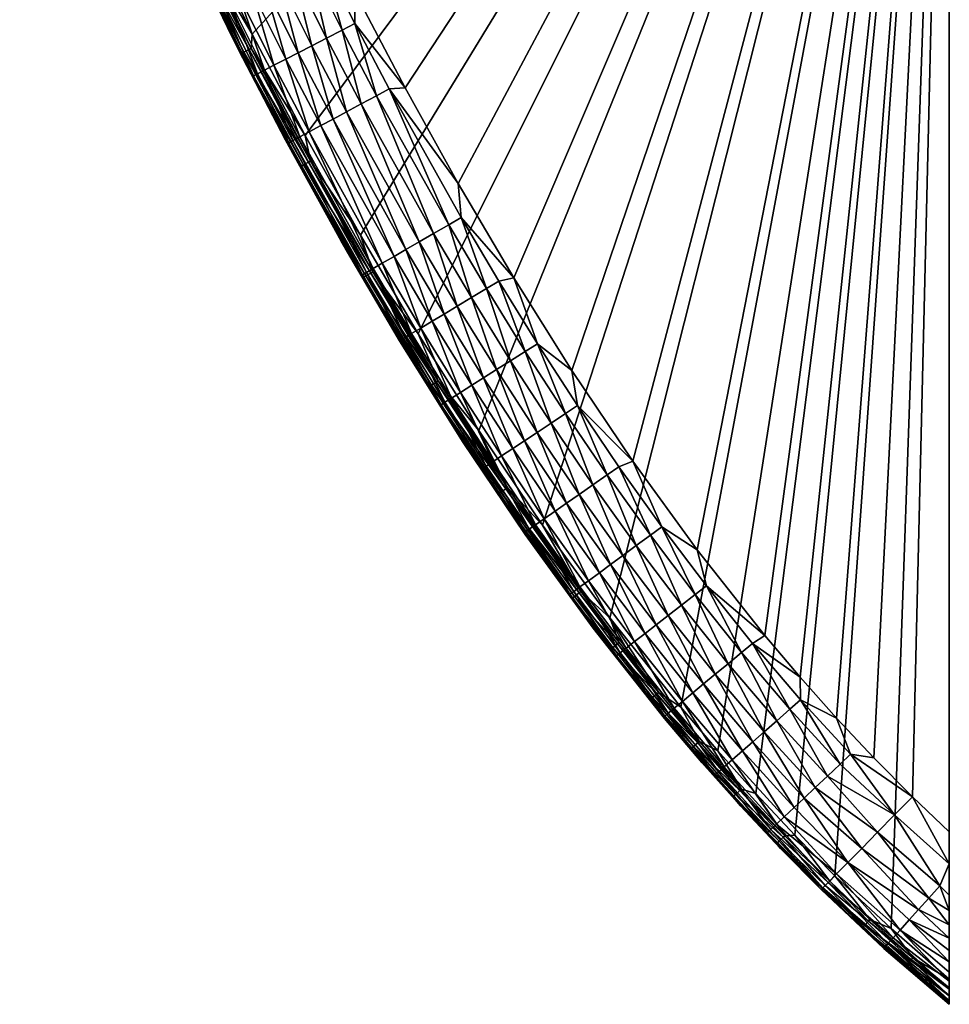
# Model space of a CAD drawing. Header units: millimetres. Extents: x -38.6 to 38.6, y -34 to 34.
# Tile 1 of 256: x -38.6 to -24.3, y -26.8 to -11.7. Entities that reach past the tile are written whole.
import ezdxf

# ---------------------------------------------------------------- set-up
doc = ezdxf.new("R2010")
doc.units = ezdxf.units.MM
doc.header["$MEASUREMENT"] = 0
doc.layers.add('Legno Y', color=18, linetype='Continuous', true_color=0x000000)

msp = doc.modelspace()

# ---------------------------------------------------------------- meshes
at = {"layer": 'Legno Y'}
mesh = msp.add_polyface(dxfattribs=at)
corners = [(-24.302, 0, 24.35), (-38.501, -0.056, 24.406), (-24.302, -0.15, 24.5), (-38.443, -0.104, 24.454), (-24.302, -0.15, 24.5), (-38.443, -0.104, 24.454), (-38.368, -0.138, 24.487), (-24.302, 0, 24.35), (-38.542, 0, 24.35), (-38.501, -0.056, 24.406), (-38.368, -0.138, 24.487), (-38.282, -0.15, 24.5), (-38.282, -0.15, 24.5), (-38.258, -1.027, 24.5), (-24.302, -0.15, 24.5), (-24.302, -0.15, 24.5), (-38.193, -1.902, 24.5), (-24.302, -0.15, 24.5), (-38.09, -2.774, 24.5), (-37.95, -3.64, 24.5), (-24.302, -0.15, 24.5), (-24.302, -0.15, 24.5), (-37.775, -4.5, 24.5), (-24.302, -0.15, 24.5), (-37.567, -5.352, 24.5), (-37.329, -6.197, 24.5), (-24.302, -0.15, 24.5), (-24.302, -0.15, 24.5), (-37.063, -7.033, 24.5), (-24.302, -0.15, 24.5), (-36.771, -7.861, 24.5), (-36.457, -8.68, 24.5), (-24.302, -0.15, 24.5), (-24.302, -0.15, 24.5), (-36.121, -9.491, 24.5), (-24.302, -0.15, 24.5), (-35.766, -10.294, 24.5), (-35.009, -11.877, 24.5), (-24.302, -0.15, 24.5), (-33.349, -14.969, 24.5), (-32.46, -16.483, 24.5), (-24.302, -0.15, 24.5), (-35.564, -8.924, 22.249), (-35.747, -7.779, 22.131), (-35.329, -8.825, 22.131), (-35.872, -6.629, 22.05), (-35.496, -7.683, 22.05), (-35.081, -8.722, 22.05), (-35.664, -6.559, 22.013), (-35.677, -5.788, 22), (-35.419, -6.587, 22), (-35.137, -7.379, 22), (-35.29, -7.605, 22.013), (-34.833, -8.161, 22), (-34.878, -8.637, 22.013), (-34.167, -9.704, 22), (-34.624, -9.768, 22.05), (-30.993, -15.623, 22), (-31.845, -14.175, 22), (-24.302, 0, 22), (-32.66, -12.706, 22), (-33.437, -11.217, 22), (-33.437, -11.217, 22), (-34.167, -9.704, 22), (-34.167, -9.704, 22), (-34.833, -8.161, 22), (-34.833, -8.161, 22), (-35.137, -7.379, 22), (-35.137, -7.379, 22), (-35.419, -6.587, 22), (-35.419, -6.587, 22), (-35.677, -5.788, 22), (-35.677, -5.788, 22), (-35.907, -4.98, 22), (-35.907, -4.98, 22), (-36.108, -4.164, 22), (-36.108, -4.164, 22), (-36.276, -3.341, 22), (-36.276, -3.341, 22), (-36.41, -2.512, 22), (-36.41, -2.512, 22), (-36.507, -1.678, 22), (-36.507, -1.678, 22), (-36.565, -0.84, 22), (-36.565, -0.84, 22), (-36.582, 0, 22), (-38.542, 0, 24.35), (-24.302, 0, 24.35), (-38.572, 0, 24.278), (-38.572, 0, 24.278), (-24.302, 0, 24.35), (-38.582, 0, 24.2), (-38.582, 0, 24.2), (-24.302, 0, 24.35), (-38.582, 0, 24), (-38.582, 0, 24), (-24.302, 0, 24.35), (-38.544, 0, 23.61), (-38.544, 0, 23.61), (-24.302, 0, 24.35), (-38.43, 0, 23.235), (-38.43, 0, 23.235), (-24.302, 0, 24.35), (-38.246, 0, 22.889), (-38.246, 0, 22.889), (-24.302, 0, 24.35), (-24.302, 0, 22), (-38.246, 0, 22.889), (-24.302, 0, 22), (-37.997, 0, 22.586), (-37.997, 0, 22.586), (-24.302, 0, 22), (-37.695, 0, 22.338), (-37.695, 0, 22.338), (-24.302, 0, 22), (-36.582, 0, 22), (-24.302, -0.15, 24.5), (-24.302, -26.398, 24.5), (-24.302, 0, 24.35), (-24.302, 0, 24.35), (-24.302, -26.432, 22.991), (-24.302, 0, 22)]
mesh.append_faces([[corners[k] for k in face] for face in [(0, 1, 2, 2), (2, 1, 3, 3), (4, 5, 6, 6), (7, 8, 9, 9), (10, 11, 2, 2), (12, 13, 14, 14), (15, 13, 16, 16), (17, 16, 18, 18), (18, 19, 20, 20), (21, 19, 22, 22), (23, 22, 24, 24), (24, 25, 26, 26), (27, 25, 28, 28), (29, 28, 30, 30), (30, 31, 32, 32), (33, 31, 34, 34), (35, 34, 36, 36), (36, 37, 38, 38), (39, 40, 41, 41), (42, 43, 44, 44), (43, 45, 46, 46), (43, 46, 44, 44), (44, 46, 47, 47), (48, 49, 50, 50), (48, 50, 51, 51), (48, 51, 52, 52), (52, 51, 53, 53), (52, 53, 54, 54), (54, 53, 55, 55), (46, 45, 48, 48), (47, 46, 52, 52), (52, 46, 48, 48), (56, 47, 54, 54), (54, 47, 52, 52), (57, 58, 59, 59), (59, 60, 61, 61), (62, 63, 59, 59), (59, 64, 65, 65), (59, 66, 67, 67), (68, 69, 59, 59), (59, 70, 71, 71), (59, 72, 73, 73), (74, 75, 59, 59), (59, 76, 77, 77), (59, 78, 79, 79), (80, 81, 59, 59), (59, 82, 83, 83), (59, 84, 85, 85), (86, 87, 88, 88), (89, 90, 91, 91), (92, 93, 94, 94), (95, 96, 97, 97), (98, 99, 100, 100), (101, 102, 103, 103), (104, 105, 106, 106), (107, 108, 109, 109), (110, 111, 112, 112), (113, 114, 115, 115), (116, 117, 118, 118), (119, 120, 121, 121)]])
mesh = msp.add_polyface(dxfattribs=at)
corners = [(-24.302, -0.15, 24.5), (-35.009, -11.877, 24.5), (-34.199, -13.434, 24.5), (-24.302, -0.15, 24.5), (-33.349, -14.969, 24.5), (-30.549, -19.426, 24.5), (-29.517, -20.846, 24.5), (-24.302, -0.15, 24.5), (-27.86, -22.891, 24.5), (-27.276, -23.546, 24.5), (-24.302, -0.15, 24.5), (-26.058, -24.81, 24.5), (-25.197, -25.622, 24.5), (-24.302, -0.15, 24.5), (-35.183, -12.177, 24.275), (-35.314, -11.936, 24.2), (-34.498, -13.51, 24.2), (-34.117, -13.829, 24.477), (-34.199, -13.434, 24.5), (-35.027, -12.099, 24.477), (-34.199, -13.434, 24.5), (-35.009, -11.877, 24.5), (-35.314, -11.936, 24.2), (-35.222, -12.12, 24), (-34.498, -13.51, 24.2), (-35.012, -11.225, 22.586), (-35.315, -10.083, 22.402), (-34.821, -11.132, 22.402), (-34.492, -12.262, 22.586), (-34.304, -12.165, 22.402), (-33.955, -13.284, 22.586), (-33.768, -13.183, 22.402), (-35.101, -9.985, 22.249), (-34.609, -11.029, 22.249), (-34.094, -12.057, 22.249), (-33.56, -13.072, 22.249), (-35.329, -8.825, 22.131), (-34.869, -9.88, 22.131), (-34.38, -10.918, 22.131), (-33.868, -11.941, 22.131), (-33.336, -12.951, 22.131), (-35.081, -8.722, 22.05), (-34.624, -9.768, 22.05), (-34.138, -10.8, 22.05), (-33.628, -11.818, 22.05), (-33.099, -12.824, 22.05), (-34.878, -8.637, 22.013), (-34.167, -9.704, 22), (-34.424, -9.677, 22.013), (-33.94, -10.704, 22.013), (-33.437, -11.217, 22), (-33.433, -11.717, 22.013), (-32.66, -12.706, 22), (-32.905, -12.72, 22.013), (-35.199, -11.316, 22.831), (-34.677, -12.357, 22.831), (-34.138, -13.382, 22.831), (-34.822, -12.432, 23.097), (-34.281, -13.459, 23.097), (-34.927, -12.486, 23.386), (-35.345, -11.387, 23.097), (-24.302, -24.137, 22), (-24.868, -23.596, 22), (-24.302, 0, 22), (-26.033, -22.387, 22), (-26.592, -21.759, 22), (-28.176, -19.8, 22), (-29.163, -18.441, 22), (-30.101, -17.047, 22), (-30.993, -15.623, 22), (-31.845, -14.175, 22), (-32.66, -12.706, 22)]
mesh.append_faces([[corners[k] for k in face] for face in [(0, 1, 2, 2), (3, 2, 4, 4), (5, 6, 7, 7), (8, 9, 10, 10), (11, 12, 13, 13), (14, 15, 16, 16), (17, 18, 19, 19), (19, 20, 21, 21), (22, 23, 24, 24), (25, 26, 27, 27), (25, 27, 28, 28), (28, 27, 29, 29), (28, 29, 30, 30), (30, 29, 31, 31), (26, 32, 27, 27), (27, 32, 33, 33), (27, 33, 29, 29), (29, 33, 34, 34), (29, 34, 31, 31), (31, 34, 35, 35), (32, 36, 37, 37), (32, 37, 33, 33), (33, 37, 38, 38), (33, 38, 34, 34), (34, 38, 39, 39), (34, 39, 35, 35), (35, 39, 40, 40), (36, 41, 37, 37), (37, 41, 42, 42), (37, 42, 38, 38), (38, 42, 43, 43), (38, 43, 39, 39), (39, 43, 44, 44), (39, 44, 40, 40), (40, 44, 45, 45), (46, 47, 48, 48), (48, 47, 49, 49), (48, 49, 43, 43), (43, 49, 44, 44), (47, 50, 49, 49), (49, 50, 51, 51), (49, 51, 44, 44), (44, 51, 45, 45), (50, 52, 51, 51), (51, 52, 53, 53), (51, 53, 45, 45), (54, 25, 55, 55), (55, 25, 28, 28), (55, 28, 56, 56), (57, 54, 55, 55), (57, 55, 58, 58), (59, 60, 57, 57), (48, 43, 42, 42), (46, 48, 42, 42), (61, 62, 63, 63), (64, 65, 63, 63), (66, 67, 63, 63), (63, 68, 69, 69), (63, 70, 71, 71)]])
mesh = msp.add_polyface(dxfattribs=at)
corners = [(-24.302, -0.15, 24.5), (-32.46, -16.483, 24.5), (-31.528, -17.97, 24.5), (-24.302, -0.15, 24.5), (-30.549, -19.426, 24.5), (-24.302, -0.15, 24.5), (-29.517, -20.846, 24.5), (-28.428, -22.222, 24.5), (-24.302, -0.15, 24.5), (-27.86, -22.891, 24.5), (-24.302, -0.15, 24.5), (-27.276, -23.546, 24.5), (-26.676, -24.186, 24.5), (-24.302, -0.15, 24.5), (-26.058, -24.81, 24.5), (-31.232, -18.944, 24.275), (-31.805, -18.094, 24.2), (-30.816, -19.567, 24.2), (-31.088, -18.847, 24.477), (-30.549, -19.426, 24.5), (-31.528, -17.97, 24.5), (-32.181, -17.225, 24.46), (-31.116, -18.865, 24.46), (-31.805, -18.094, 24.2), (-31.778, -18.137, 24), (-30.816, -19.567, 24.2), (-31.257, -17.033, 22.249), (-31.643, -15.925, 22.131), (-31.042, -16.897, 22.131), (-31.413, -15.786, 22.05), (-30.815, -16.753, 22.05), (-31.224, -15.672, 22.013), (-30.629, -16.636, 22.013), (-30.993, -15.623, 22), (-30.101, -17.047, 22), (-31.802, -14.697, 22.013), (-30.013, -17.587, 22.013), (-29.163, -18.441, 22), (-29.376, -18.525, 22.013), (-28.716, -19.448, 22.013), (-30.18, -19.085, 22.402), (-30.354, -19.206, 22.586), (-30.829, -18.128, 22.402), (-30.633, -17.998, 22.249), (-30.524, -19.325, 22.831), (-31.006, -18.245, 22.586), (-31.456, -17.159, 22.402), (-30.658, -19.418, 23.097), (-31.18, -18.36, 22.831), (-31.636, -17.272, 22.586), (-30.755, -19.486, 23.386), (-31.315, -18.45, 23.097), (-30.814, -19.527, 23.689), (-31.414, -18.515, 23.386), (-30.196, -17.709, 22.05), (-29.556, -18.651, 22.05), (-30.42, -17.857, 22.131), (-29.777, -18.805, 22.131), (-29.986, -18.95, 22.249), (-31.474, -18.555, 23.689), (-24.302, 0, 22), (-24.868, -23.596, 22), (-25.459, -23, 22), (-25.459, -23, 22), (-26.033, -22.387, 22), (-26.592, -21.759, 22), (-27.134, -21.118, 22), (-27.134, -21.118, 22), (-28.176, -19.8, 22), (-29.163, -18.441, 22), (-30.101, -17.047, 22), (-24.302, -26.786, 24), (-24.302, -26.771, 23.783), (-24.302, 0, 24.35), (-24.302, -26.652, 23.365), (-24.302, -26.553, 23.171), (-24.302, 0, 24.35), (-24.302, -26.134, 22.674), (-24.302, -25.959, 22.537), (-24.302, 0, 22), (-24.302, 0, 22), (-24.302, -25.769, 22.414), (-24.302, -24.137, 22)]
mesh.append_faces([[corners[k] for k in face] for face in [(0, 1, 2, 2), (3, 2, 4, 4), (5, 6, 7, 7), (8, 7, 9, 9), (10, 11, 12, 12), (13, 12, 14, 14), (15, 16, 17, 17), (18, 19, 20, 20), (18, 21, 22, 22), (23, 24, 25, 25), (26, 27, 28, 28), (28, 27, 29, 29), (28, 29, 30, 30), (30, 29, 31, 31), (30, 31, 32, 32), (32, 31, 33, 33), (32, 33, 34, 34), (35, 33, 31, 31), (32, 34, 36, 36), (36, 34, 37, 37), (36, 37, 38, 38), (38, 37, 39, 39), (40, 41, 42, 42), (40, 42, 43, 43), (43, 42, 26, 26), (43, 26, 28, 28), (41, 44, 45, 45), (41, 45, 42, 42), (42, 45, 46, 46), (42, 46, 26, 26), (44, 47, 48, 48), (44, 48, 45, 45), (45, 48, 49, 49), (45, 49, 46, 46), (47, 50, 51, 51), (47, 51, 48, 48), (50, 52, 53, 53), (50, 53, 51, 51), (30, 32, 54, 54), (54, 32, 36, 36), (54, 36, 55, 55), (55, 36, 38, 38), (28, 30, 56, 56), (56, 30, 54, 54), (56, 54, 57, 57), (57, 54, 55, 55), (28, 56, 43, 43), (43, 56, 58, 58), (43, 58, 40, 40), (58, 56, 57, 57), (52, 59, 53, 53), (60, 61, 62, 62), (60, 63, 64, 64), (60, 65, 66, 66), (60, 67, 68, 68), (60, 69, 70, 70), (71, 72, 73, 73), (74, 75, 76, 76), (77, 78, 79, 79), (80, 81, 82, 82)]])
mesh = msp.add_polyface(dxfattribs=at)
corners = [(-24.302, -0.15, 24.5), (-25.197, -25.622, 24.5), (-24.302, -26.398, 24.5), (-31.232, -18.944, 24.275), (-30.816, -19.567, 24.2), (-30.102, -20.548, 24.275), (-29.773, -21.004, 24.2), (-30.06, -20.517, 24.381), (-29.989, -20.465, 24.46), (-31.19, -18.915, 24.381), (-29.961, -20.444, 24.477), (-29.517, -20.846, 24.5), (-30.549, -19.426, 24.5), (-30.549, -19.426, 24.5), (-31.088, -18.847, 24.477), (-31.116, -18.865, 24.46), (-29.373, -21.226, 24.477), (-30.816, -19.567, 24.2), (-31.778, -18.137, 24), (-30.802, -19.587, 24), (-30.816, -19.567, 24.2), (-29.773, -21.004, 24.2), (-29.773, -21.004, 24.2), (-29.77, -21.008, 24), (-29.376, -18.525, 22.013), (-28.716, -19.448, 22.013), (-28.894, -19.579, 22.05), (-28.206, -20.489, 22.05), (-28.418, -20.654, 22.131), (-29.163, -18.441, 22), (-28.176, -19.8, 22), (-28.032, -20.354, 22.013), (-27.134, -21.118, 22), (-29.138, -21.213, 22.831), (-29.844, -20.277, 22.831), (-29.677, -20.154, 22.586), (-30.354, -19.206, 22.586), (-30.18, -19.085, 22.402), (-29.266, -21.313, 23.097), (-29.975, -20.373, 23.097), (-30.524, -19.325, 22.831), (-29.359, -21.386, 23.386), (-30.071, -20.443, 23.386), (-30.658, -19.418, 23.097), (-30.129, -20.486, 23.689), (-30.755, -19.486, 23.386), (-29.77, -21.008, 24), (-30.802, -19.587, 24), (-30.802, -19.587, 24), (-30.814, -19.527, 23.689), (-30.802, -19.587, 24), (-31.474, -18.555, 23.689), (-29.556, -18.651, 22.05), (-29.777, -18.805, 22.131), (-29.11, -19.738, 22.131), (-29.986, -18.95, 22.249), (-29.506, -20.028, 22.402), (-28.973, -21.086, 22.586), (-29.316, -19.888, 22.249), (-28.62, -20.811, 22.249), (-28.806, -20.955, 22.402), (-24.302, 0, 24.35), (-24.302, -26.398, 24.5), (-24.302, -26.786, 24.2), (-24.302, 0, 24.35), (-24.302, -26.786, 24.2), (-24.302, -26.786, 24), (-24.302, 0, 24.35), (-24.302, -26.771, 23.783), (-24.302, -26.725, 23.57), (-24.302, 0, 24.35), (-24.302, -26.725, 23.57), (-24.302, -26.652, 23.365), (-24.302, 0, 24.35), (-24.302, -26.553, 23.171), (-24.302, -26.432, 22.991), (-24.302, 0, 22), (-24.302, -26.432, 22.991), (-24.302, -26.291, 22.825), (-24.302, 0, 22), (-24.302, -26.291, 22.825), (-24.302, -26.134, 22.674), (-24.302, 0, 22), (-24.302, -25.959, 22.537), (-24.302, -25.769, 22.414)]
mesh.append_faces([[corners[k] for k in face] for face in [(0, 1, 2, 2), (3, 4, 5, 5), (5, 4, 6, 6), (5, 7, 3, 3), (7, 8, 9, 9), (7, 9, 3, 3), (10, 11, 12, 12), (10, 13, 14, 14), (15, 9, 8, 8), (10, 14, 15, 15), (10, 15, 8, 8), (16, 10, 8, 8), (17, 18, 19, 19), (20, 19, 21, 21), (22, 19, 23, 23), (24, 25, 26, 26), (26, 25, 27, 27), (26, 27, 28, 28), (29, 30, 25, 25), (25, 30, 31, 31), (25, 31, 27, 27), (30, 32, 31, 31), (33, 34, 35, 35), (35, 34, 36, 36), (35, 36, 37, 37), (38, 39, 34, 34), (34, 39, 40, 40), (34, 40, 36, 36), (41, 42, 39, 39), (39, 42, 43, 43), (39, 43, 40, 40), (42, 44, 45, 45), (42, 45, 43, 43), (46, 47, 44, 44), (44, 48, 49, 49), (44, 49, 45, 45), (49, 50, 51, 51), (52, 24, 26, 26), (53, 52, 54, 54), (54, 52, 26, 26), (54, 26, 28, 28), (37, 55, 56, 56), (37, 56, 35, 35), (35, 56, 57, 57), (55, 53, 58, 58), (58, 53, 54, 54), (58, 54, 59, 59), (59, 54, 28, 28), (55, 58, 56, 56), (56, 58, 60, 60), (60, 58, 59, 59), (61, 62, 63, 63), (64, 65, 66, 66), (67, 68, 69, 69), (70, 71, 72, 72), (73, 74, 75, 75), (76, 77, 78, 78), (79, 80, 81, 81), (82, 83, 84, 84)]])
mesh = msp.add_polyface(dxfattribs=at)
corners = [(-36.519, -9.296, 24.275), (-36.773, -8.695, 24.2), (-36.435, -9.518, 24.2), (-36.078, -10.332, 24.2), (-35.877, -10.749, 24.275), (-35.314, -11.936, 24.2), (-35.183, -12.177, 24.275), (-35.027, -12.099, 24.477), (-35.009, -11.877, 24.5), (-35.718, -10.676, 24.477), (-35.009, -11.877, 24.5), (-35.766, -10.294, 24.5), (-35.766, -10.294, 24.5), (-36.358, -9.229, 24.477), (-35.766, -10.294, 24.5), (-36.121, -9.491, 24.5), (-36.389, -9.242, 24.46), (-36.471, -9.276, 24.381), (-35.749, -10.69, 24.46), (-35.83, -10.728, 24.381), (-35.137, -12.154, 24.381), (-35.057, -12.114, 24.46), (-36.773, -8.695, 24.2), (-36.686, -8.915, 24), (-36.435, -9.518, 24.2), (-36.435, -9.518, 24.2), (-36.343, -9.734, 24), (-36.435, -9.518, 24.2), (-36.078, -10.332, 24.2), (-36.078, -10.332, 24.2), (-35.983, -10.541, 24), (-36.078, -10.332, 24.2), (-35.314, -11.936, 24.2), (-35.314, -11.936, 24.2), (-35.222, -12.12, 24), (-36.686, -8.915, 24), (-36.495, -9.313, 23.689), (-36.343, -9.734, 24), (-36.343, -9.734, 24), (-36.019, -10.403, 23.689), (-36.343, -9.734, 24), (-35.983, -10.541, 24), (-35.983, -10.541, 24), (-35.516, -11.47, 23.689), (-35.983, -10.541, 24), (-35.222, -12.12, 24), (-35.222, -12.12, 24), (-34.992, -12.519, 23.689), (-35.978, -9.097, 22.586), (-35.782, -9.015, 22.402), (-35.508, -10.17, 22.586), (-35.315, -10.083, 22.402), (-35.012, -11.225, 22.586), (-35.564, -8.924, 22.249), (-35.101, -9.985, 22.249), (-35.329, -8.825, 22.131), (-36.17, -9.177, 22.831), (-35.698, -10.257, 22.831), (-35.199, -11.316, 22.831), (-36.319, -9.239, 23.097), (-35.845, -10.324, 23.097), (-35.345, -11.387, 23.097), (-34.822, -12.432, 23.097), (-36.429, -9.285, 23.386), (-35.953, -10.373, 23.386), (-35.451, -11.439, 23.386), (-34.927, -12.486, 23.386)]
mesh.append_faces([[corners[k] for k in face] for face in [(0, 1, 2, 2), (0, 2, 3, 3), (0, 3, 4, 4), (4, 3, 5, 5), (4, 5, 6, 6), (7, 8, 9, 9), (9, 10, 11, 11), (9, 12, 13, 13), (13, 14, 15, 15), (13, 16, 9, 9), (16, 17, 18, 18), (16, 18, 9, 9), (9, 18, 7, 7), (17, 0, 19, 19), (19, 0, 4, 4), (19, 4, 20, 20), (20, 4, 6, 6), (17, 19, 18, 18), (18, 19, 21, 21), (18, 21, 7, 7), (21, 19, 20, 20), (22, 23, 24, 24), (25, 23, 26, 26), (27, 26, 28, 28), (29, 26, 30, 30), (31, 30, 32, 32), (33, 30, 34, 34), (35, 36, 37, 37), (38, 36, 39, 39), (40, 39, 41, 41), (42, 39, 43, 43), (44, 43, 45, 45), (46, 43, 47, 47), (48, 49, 50, 50), (50, 49, 51, 51), (50, 51, 52, 52), (49, 53, 51, 51), (51, 53, 54, 54), (53, 55, 54, 54), (56, 48, 57, 57), (57, 48, 50, 50), (57, 50, 58, 58), (58, 50, 52, 52), (59, 56, 60, 60), (60, 56, 57, 57), (60, 57, 61, 61), (61, 57, 58, 58), (61, 58, 62, 62), (63, 59, 64, 64), (64, 59, 60, 60), (64, 60, 65, 65), (65, 60, 61, 61), (65, 61, 66, 66), (39, 36, 63, 63), (39, 63, 64, 64), (39, 64, 43, 43), (43, 64, 65, 65), (43, 65, 47, 47), (47, 65, 66, 66)]])
mesh = msp.add_polyface(dxfattribs=at)
corners = [(-35.183, -12.177, 24.275), (-34.498, -13.51, 24.2), (-34.27, -13.912, 24.275), (-33.642, -15.061, 24.2), (-33.31, -15.62, 24.275), (-33.16, -15.532, 24.477), (-32.46, -16.483, 24.5), (-33.349, -14.969, 24.5), (-33.349, -14.969, 24.5), (-34.117, -13.829, 24.477), (-33.349, -14.969, 24.5), (-34.199, -13.434, 24.5), (-35.137, -12.154, 24.381), (-34.225, -13.887, 24.381), (-33.266, -15.594, 24.381), (-35.027, -12.099, 24.477), (-35.057, -12.114, 24.46), (-34.147, -13.845, 24.46), (-33.189, -15.549, 24.46), (-34.498, -13.51, 24.2), (-35.222, -12.12, 24), (-34.419, -13.658, 24), (-34.498, -13.51, 24.2), (-33.642, -15.061, 24.2), (-33.642, -15.061, 24.2), (-33.581, -15.169, 24), (-35.222, -12.12, 24), (-34.992, -12.519, 23.689), (-34.419, -13.658, 24), (-34.419, -13.658, 24), (-34.449, -13.55, 23.689), (-34.419, -13.658, 24), (-33.581, -15.169, 24), (-33.581, -15.169, 24), (-33.318, -15.577, 23.689), (-33.955, -13.284, 22.586), (-33.768, -13.183, 22.402), (-32.832, -15.295, 22.586), (-32.649, -15.189, 22.402), (-33.56, -13.072, 22.249), (-32.445, -15.071, 22.249), (-32.062, -16.179, 22.402), (-33.336, -12.951, 22.131), (-32.224, -14.943, 22.131), (-31.861, -16.057, 22.249), (-31.643, -15.925, 22.131), (-33.099, -12.824, 22.05), (-31.992, -14.808, 22.05), (-31.413, -15.786, 22.05), (-32.905, -12.72, 22.013), (-32.66, -12.706, 22), (-31.845, -14.175, 22), (-31.802, -14.697, 22.013), (-30.993, -15.623, 22), (-31.224, -15.672, 22.013), (-34.138, -13.382, 22.831), (-34.492, -12.262, 22.586), (-33.012, -15.4, 22.831), (-34.281, -13.459, 23.097), (-34.677, -12.357, 22.831), (-33.152, -15.481, 23.097), (-34.927, -12.486, 23.386), (-34.822, -12.432, 23.097), (-34.386, -13.515, 23.386), (-33.255, -15.541, 23.386)]
mesh.append_faces([[corners[k] for k in face] for face in [(0, 1, 2, 2), (2, 1, 3, 3), (2, 3, 4, 4), (5, 6, 7, 7), (5, 8, 9, 9), (9, 10, 11, 11), (12, 0, 13, 13), (13, 0, 2, 2), (13, 2, 14, 14), (14, 2, 4, 4), (15, 16, 9, 9), (16, 12, 17, 17), (17, 12, 13, 13), (17, 13, 18, 18), (18, 13, 14, 14), (5, 9, 17, 17), (17, 9, 16, 16), (5, 17, 18, 18), (19, 20, 21, 21), (22, 21, 23, 23), (24, 21, 25, 25), (26, 27, 28, 28), (29, 27, 30, 30), (31, 30, 32, 32), (33, 30, 34, 34), (35, 36, 37, 37), (37, 36, 38, 38), (36, 39, 38, 38), (38, 39, 40, 40), (38, 40, 41, 41), (39, 42, 40, 40), (40, 42, 43, 43), (40, 43, 44, 44), (44, 43, 45, 45), (42, 46, 43, 43), (43, 46, 47, 47), (43, 47, 45, 45), (45, 47, 48, 48), (46, 49, 47, 47), (50, 51, 49, 49), (49, 51, 52, 52), (49, 52, 47, 47), (47, 52, 48, 48), (51, 53, 52, 52), (52, 54, 48, 48), (55, 56, 35, 35), (55, 35, 57, 57), (57, 35, 37, 37), (58, 59, 55, 55), (58, 55, 60, 60), (60, 55, 57, 57), (61, 62, 63, 63), (63, 62, 58, 58), (63, 58, 64, 64), (64, 58, 60, 60), (27, 61, 30, 30), (30, 61, 63, 63), (30, 63, 34, 34), (34, 63, 64, 64)]])
mesh = msp.add_polyface(dxfattribs=at)
corners = [(-33.31, -15.62, 24.275), (-33.642, -15.061, 24.2), (-32.746, -16.59, 24.2), (-32.3, -17.299, 24.275), (-31.805, -18.094, 24.2), (-31.232, -18.944, 24.275), (-31.19, -18.915, 24.381), (-31.088, -18.847, 24.477), (-31.528, -17.97, 24.5), (-32.152, -17.207, 24.477), (-31.528, -17.97, 24.5), (-32.46, -16.483, 24.5), (-32.46, -16.483, 24.5), (-33.16, -15.532, 24.477), (-33.266, -15.594, 24.381), (-32.256, -17.272, 24.381), (-33.189, -15.549, 24.46), (-32.181, -17.225, 24.46), (-31.116, -18.865, 24.46), (-33.642, -15.061, 24.2), (-33.581, -15.169, 24), (-32.746, -16.59, 24.2), (-32.746, -16.59, 24.2), (-32.702, -16.663, 24), (-32.746, -16.59, 24.2), (-31.805, -18.094, 24.2), (-31.805, -18.094, 24.2), (-31.778, -18.137, 24), (-33.581, -15.169, 24), (-33.318, -15.577, 23.689), (-32.702, -16.663, 24), (-32.702, -16.663, 24), (-32.724, -16.579, 23.689), (-32.702, -16.663, 24), (-32.11, -17.572, 23.689), (-32.662, -16.542, 23.386), (-32.049, -17.534, 23.386), (-32.561, -16.48, 23.097), (-31.949, -17.47, 23.097), (-32.422, -16.396, 22.831), (-31.812, -17.384, 22.831), (-32.244, -16.288, 22.586), (-31.636, -17.272, 22.586), (-32.062, -16.179, 22.402), (-31.456, -17.159, 22.402), (-31.861, -16.057, 22.249), (-31.257, -17.033, 22.249), (-31.643, -15.925, 22.131), (-32.832, -15.295, 22.586), (-32.649, -15.189, 22.402), (-32.445, -15.071, 22.249), (-31.18, -18.36, 22.831), (-31.315, -18.45, 23.097), (-31.414, -18.515, 23.386), (-31.474, -18.555, 23.689), (-30.802, -19.587, 24), (-31.778, -18.137, 24), (-31.778, -18.137, 24), (-31.778, -18.137, 24), (-32.702, -16.663, 24), (-33.012, -15.4, 22.831), (-33.152, -15.481, 23.097), (-33.255, -15.541, 23.386)]
mesh.append_faces([[corners[k] for k in face] for face in [(0, 1, 2, 2), (0, 2, 3, 3), (3, 2, 4, 4), (3, 4, 5, 5), (5, 6, 3, 3), (7, 8, 9, 9), (9, 10, 11, 11), (9, 12, 13, 13), (14, 0, 15, 15), (15, 0, 3, 3), (15, 3, 6, 6), (16, 14, 17, 17), (17, 14, 15, 15), (17, 15, 18, 18), (18, 15, 6, 6), (9, 13, 16, 16), (9, 16, 17, 17), (7, 9, 17, 17), (19, 20, 21, 21), (22, 20, 23, 23), (24, 23, 25, 25), (26, 23, 27, 27), (28, 29, 30, 30), (31, 29, 32, 32), (33, 32, 34, 34), (34, 32, 35, 35), (34, 35, 36, 36), (36, 35, 37, 37), (36, 37, 38, 38), (38, 37, 39, 39), (38, 39, 40, 40), (40, 39, 41, 41), (40, 41, 42, 42), (42, 41, 43, 43), (42, 43, 44, 44), (44, 43, 45, 45), (44, 45, 46, 46), (46, 45, 47, 47), (48, 49, 41, 41), (41, 49, 43, 43), (43, 50, 45, 45), (51, 52, 40, 40), (51, 40, 42, 42), (52, 53, 38, 38), (52, 38, 40, 40), (54, 55, 56, 56), (54, 57, 34, 34), (34, 58, 59, 59), (60, 48, 39, 39), (39, 48, 41, 41), (61, 60, 37, 37), (37, 60, 39, 39), (62, 61, 35, 35), (35, 61, 37, 37), (29, 62, 32, 32), (32, 62, 35, 35), (54, 34, 36, 36), (54, 36, 53, 53), (53, 36, 38, 38)]])
mesh = msp.add_polyface(dxfattribs=at)
corners = [(-30.102, -20.548, 24.275), (-29.773, -21.004, 24.2), (-29.511, -21.332, 24.275), (-28.671, -22.399, 24.2), (-28.901, -22.103, 24.275), (-28.272, -22.858, 24.275), (-28.233, -22.825, 24.381), (-28.096, -23.077, 24.2), (-28.165, -22.767, 24.46), (-28.861, -22.07, 24.381), (-28.14, -22.745, 24.477), (-28.792, -22.014, 24.46), (-29.47, -21.301, 24.381), (-27.86, -22.891, 24.5), (-28.428, -22.222, 24.5), (-28.428, -22.222, 24.5), (-28.766, -21.993, 24.477), (-29.399, -21.246, 24.46), (-30.06, -20.517, 24.381), (-28.428, -22.222, 24.5), (-29.517, -20.846, 24.5), (-29.517, -20.846, 24.5), (-29.373, -21.226, 24.477), (-29.989, -20.465, 24.46), (-29.517, -20.846, 24.5), (-29.961, -20.444, 24.477), (-29.773, -21.004, 24.2), (-29.77, -21.008, 24), (-28.675, -22.393, 24), (-29.773, -21.004, 24.2), (-28.671, -22.399, 24.2), (-28.671, -22.399, 24.2), (-28.102, -23.07, 24), (-28.671, -22.399, 24.2), (-28.096, -23.077, 24.2), (-27.847, -23.216, 23.386), (-27.901, -23.264, 23.689), (-28.619, -22.311, 23.386), (-28.527, -22.235, 23.097), (-29.266, -21.313, 23.097), (-29.138, -21.213, 22.831), (-29.844, -20.277, 22.831), (-28.102, -23.07, 24), (-28.674, -22.357, 23.689), (-29.359, -21.386, 23.386), (-29.975, -20.373, 23.097), (-28.102, -23.07, 24), (-28.675, -22.393, 24), (-28.675, -22.393, 24), (-29.416, -21.43, 23.689), (-30.071, -20.443, 23.386), (-28.675, -22.393, 24), (-29.77, -21.008, 24), (-29.77, -21.008, 24), (-30.129, -20.486, 23.689), (-29.677, -20.154, 22.586), (-28.973, -21.086, 22.586), (-28.402, -22.132, 22.831), (-27.758, -23.138, 23.097), (-28.62, -20.811, 22.249), (-28.418, -20.654, 22.131), (-27.896, -21.714, 22.249), (-29.506, -20.028, 22.402), (-28.806, -20.955, 22.402), (-28.242, -22, 22.586), (-28.078, -21.864, 22.402)]
mesh.append_faces([[corners[k] for k in face] for face in [(0, 1, 2, 2), (2, 1, 3, 3), (2, 3, 4, 4), (4, 3, 5, 5), (4, 5, 6, 6), (3, 7, 5, 5), (6, 8, 9, 9), (6, 9, 4, 4), (4, 9, 2, 2), (8, 10, 11, 11), (8, 11, 9, 9), (9, 11, 12, 12), (9, 12, 2, 2), (2, 12, 0, 0), (13, 14, 10, 10), (10, 15, 16, 16), (10, 16, 11, 11), (11, 16, 17, 17), (11, 17, 12, 12), (12, 17, 18, 18), (12, 18, 0, 0), (19, 20, 16, 16), (16, 21, 22, 22), (16, 22, 17, 17), (17, 22, 23, 23), (17, 23, 18, 18), (22, 24, 25, 25), (26, 27, 28, 28), (29, 28, 30, 30), (31, 28, 32, 32), (33, 32, 34, 34), (35, 36, 37, 37), (35, 37, 38, 38), (38, 37, 39, 39), (38, 39, 40, 40), (40, 39, 41, 41), (36, 42, 43, 43), (36, 43, 37, 37), (37, 43, 44, 44), (37, 44, 39, 39), (39, 44, 45, 45), (46, 47, 43, 43), (43, 48, 49, 49), (43, 49, 44, 44), (44, 49, 50, 50), (51, 52, 49, 49), (49, 53, 54, 54), (49, 54, 50, 50), (55, 56, 40, 40), (40, 56, 57, 57), (40, 57, 38, 38), (38, 57, 58, 58), (59, 60, 61, 61), (62, 63, 56, 56), (56, 63, 64, 64), (56, 64, 57, 57), (63, 59, 65, 65), (65, 59, 61, 61), (65, 64, 63, 63)]])
mesh = msp.add_polyface(dxfattribs=at)
corners = [(-28.233, -22.825, 24.381), (-28.272, -22.858, 24.275), (-27.585, -23.562, 24.381), (-27.519, -23.503, 24.46), (-28.096, -23.077, 24.2), (-27.623, -23.597, 24.275), (-27.504, -23.742, 24.2), (-26.828, -24.197, 24.477), (-27.276, -23.546, 24.5), (-27.494, -23.48, 24.477), (-28.165, -22.767, 24.46), (-27.276, -23.546, 24.5), (-27.86, -22.891, 24.5), (-27.86, -22.891, 24.5), (-28.14, -22.745, 24.477), (-28.096, -23.077, 24.2), (-28.102, -23.07, 24), (-27.51, -23.735, 24), (-28.096, -23.077, 24.2), (-27.504, -23.742, 24.2), (-28.418, -20.654, 22.131), (-28.206, -20.489, 22.05), (-27.7, -21.552, 22.131), (-27.896, -21.714, 22.249), (-27.144, -22.597, 22.249), (-27.321, -22.753, 22.402), (-26.532, -23.617, 22.402), (-26.686, -23.762, 22.586), (-28.032, -20.354, 22.013), (-27.492, -21.381, 22.05), (-26.953, -22.428, 22.131), (-26.361, -23.455, 22.249), (-27.134, -21.118, 22), (-27.323, -21.241, 22.013), (-26.751, -22.25, 22.05), (-26.175, -23.28, 22.131), (-26.592, -21.759, 22), (-26.586, -22.105, 22.013), (-25.98, -23.095, 22.05), (-25.141, -23.875, 22.038), (-26.033, -22.387, 22), (-25.82, -22.944, 22.013), (-25.459, -23, 22), (-24.868, -23.596, 22), (-27.094, -24.148, 23.689), (-27.51, -23.735, 24), (-27.901, -23.264, 23.689), (-27.847, -23.216, 23.386), (-27.51, -23.735, 24), (-28.102, -23.07, 24), (-28.527, -22.235, 23.097), (-27.758, -23.138, 23.097), (-27.041, -24.098, 23.386), (-28.402, -22.132, 22.831), (-28.242, -22, 22.586), (-27.636, -23.03, 22.831), (-26.955, -24.017, 23.097), (-28.078, -21.864, 22.402), (-27.48, -22.893, 22.586), (-26.837, -23.905, 22.831)]
mesh.append_faces([[corners[k] for k in face] for face in [(0, 1, 2, 2), (0, 2, 3, 3), (1, 4, 5, 5), (1, 5, 2, 2), (4, 6, 5, 5), (7, 8, 9, 9), (7, 9, 3, 3), (3, 9, 10, 10), (3, 10, 0, 0), (11, 12, 9, 9), (9, 13, 14, 14), (9, 14, 10, 10), (15, 16, 17, 17), (18, 17, 19, 19), (20, 21, 22, 22), (20, 22, 23, 23), (23, 22, 24, 24), (23, 24, 25, 25), (25, 24, 26, 26), (25, 26, 27, 27), (21, 28, 29, 29), (21, 29, 22, 22), (22, 29, 30, 30), (22, 30, 24, 24), (24, 30, 31, 31), (24, 31, 26, 26), (28, 32, 33, 33), (28, 33, 29, 29), (29, 33, 34, 34), (29, 34, 30, 30), (30, 34, 35, 35), (30, 35, 31, 31), (32, 36, 33, 33), (33, 36, 37, 37), (33, 37, 34, 34), (34, 37, 38, 38), (34, 38, 35, 35), (35, 38, 39, 39), (36, 40, 37, 37), (37, 40, 41, 41), (37, 41, 38, 38), (38, 41, 39, 39), (40, 42, 41, 41), (41, 42, 43, 43), (41, 43, 39, 39), (44, 45, 46, 46), (44, 46, 47, 47), (48, 49, 46, 46), (50, 51, 47, 47), (47, 51, 52, 52), (53, 54, 55, 55), (53, 55, 51, 51), (51, 55, 56, 56), (57, 23, 25, 25), (25, 58, 57, 57), (57, 58, 54, 54), (54, 58, 55, 55), (55, 58, 59, 59), (59, 58, 27, 27), (27, 58, 25, 25)]])
mesh = msp.add_polyface(dxfattribs=at)
corners = [(-27.519, -23.503, 24.46), (-27.585, -23.562, 24.381), (-26.852, -24.22, 24.46), (-26.828, -24.197, 24.477), (-26.139, -24.892, 24.477), (-26.676, -24.186, 24.5), (-26.676, -24.186, 24.5), (-26.058, -24.81, 24.5), (-27.623, -23.597, 24.275), (-26.916, -24.281, 24.381), (-26.207, -24.961, 24.412), (-27.504, -23.742, 24.2), (-26.954, -24.317, 24.275), (-26.253, -25.008, 24.315), (-26.895, -24.391, 24.2), (-26.269, -25.024, 24.2), (-26.676, -24.186, 24.5), (-27.276, -23.546, 24.5), (-27.504, -23.742, 24.2), (-27.51, -23.735, 24), (-26.9, -24.387, 24), (-27.504, -23.742, 24.2), (-26.895, -24.391, 24.2), (-26.895, -24.391, 24.2), (-26.269, -25.024, 24), (-26.895, -24.391, 24.2), (-26.269, -25.024, 24.2), (-26.686, -23.762, 22.586), (-26.532, -23.617, 22.402), (-25.858, -24.606, 22.586), (-26.837, -23.905, 22.831), (-26.033, -24.783, 22.889), (-26.955, -24.017, 23.097), (-26.162, -24.915, 23.235), (-27.041, -24.098, 23.386), (-26.242, -24.997, 23.61), (-27.094, -24.148, 23.689), (-26.269, -25.024, 24), (-26.269, -25.024, 24), (-26.9, -24.387, 24), (-26.361, -23.455, 22.249), (-25.646, -24.39, 22.337), (-26.175, -23.28, 22.131), (-25.404, -24.143, 22.152), (-25.141, -23.875, 22.038), (-26.9, -24.387, 24), (-27.51, -23.735, 24), (-27.847, -23.216, 23.386), (-27.758, -23.138, 23.097), (-27.636, -23.03, 22.831), (-25.646, -24.39, 22.337), (-24.776, -25.331, 22.402), (-25.858, -24.606, 22.586), (-25.057, -25.644, 22.831), (-25.165, -25.765, 23.097), (-26.033, -24.783, 22.889), (-26.033, -24.783, 22.889), (-26.162, -24.915, 23.235), (-26.162, -24.915, 23.235), (-25.244, -25.853, 23.386), (-26.242, -24.997, 23.61), (-26.242, -24.997, 23.61), (-25.292, -25.907, 23.689), (-26.242, -24.997, 23.61), (-26.269, -25.024, 24), (-26.269, -25.024, 24), (-25.309, -25.925, 24), (-26.033, -24.783, 22.889), (-25.858, -24.606, 22.586), (-25.521, -25.483, 24.477), (-25.197, -25.622, 24.5), (-26.058, -24.81, 24.5), (-26.058, -24.81, 24.5), (-26.139, -24.892, 24.477), (-26.139, -24.892, 24.477), (-25.544, -25.508, 24.46), (-26.139, -24.892, 24.477), (-26.207, -24.961, 24.412), (-26.207, -24.961, 24.412), (-25.604, -25.573, 24.381), (-26.207, -24.961, 24.412), (-26.253, -25.008, 24.315), (-26.253, -25.008, 24.315), (-25.639, -25.611, 24.275), (-26.253, -25.008, 24.315), (-26.269, -25.024, 24.2), (-26.269, -25.024, 24.2), (-25.306, -25.928, 24.2), (-25.309, -25.925, 24), (-25.306, -25.928, 24.2), (-26.269, -25.024, 24.2), (-25.309, -25.925, 24), (-26.269, -25.024, 24.2), (-26.269, -25.024, 24)]
mesh.append_faces([[corners[k] for k in face] for face in [(0, 1, 2, 2), (0, 2, 3, 3), (3, 2, 4, 4), (3, 4, 5, 5), (6, 4, 7, 7), (1, 8, 9, 9), (1, 9, 2, 2), (2, 9, 10, 10), (2, 10, 4, 4), (8, 11, 12, 12), (8, 12, 9, 9), (9, 12, 13, 13), (9, 13, 10, 10), (11, 14, 12, 12), (12, 14, 15, 15), (12, 15, 13, 13), (16, 17, 3, 3), (18, 19, 20, 20), (21, 20, 22, 22), (23, 20, 24, 24), (25, 24, 26, 26), (27, 28, 29, 29), (27, 29, 30, 30), (30, 29, 31, 31), (30, 31, 32, 32), (32, 31, 33, 33), (32, 33, 34, 34), (34, 33, 35, 35), (34, 35, 36, 36), (36, 35, 37, 37), (36, 38, 39, 39), (28, 40, 41, 41), (28, 41, 29, 29), (40, 42, 43, 43), (40, 43, 41, 41), (42, 44, 43, 43), (45, 46, 36, 36), (47, 34, 36, 36), (48, 32, 34, 34), (49, 30, 32, 32), (50, 51, 52, 52), (53, 54, 55, 55), (56, 54, 57, 57), (58, 59, 60, 60), (61, 59, 62, 62), (63, 62, 64, 64), (65, 62, 66, 66), (67, 68, 53, 53), (69, 70, 71, 71), (69, 72, 73, 73), (69, 74, 75, 75), (75, 76, 77, 77), (75, 78, 79, 79), (79, 80, 81, 81), (79, 82, 83, 83), (83, 84, 85, 85), (83, 86, 87, 87), (88, 89, 90, 90), (91, 92, 93, 93)]])
mesh = msp.add_polyface(dxfattribs=at)
corners = [(-24.302, -24.137, 22), (-24.302, -24.629, 22.033), (-24.868, -23.596, 22), (-24.868, -23.596, 22), (-25.141, -23.875, 22.038), (-25.141, -23.875, 22.038), (-24.448, -24.966, 22.131), (-25.141, -23.875, 22.038), (-25.404, -24.143, 22.152), (-25.404, -24.143, 22.152), (-24.618, -25.156, 22.249), (-25.404, -24.143, 22.152), (-25.646, -24.39, 22.337), (-25.646, -24.39, 22.337), (-24.776, -25.331, 22.402), (-25.858, -24.606, 22.586), (-24.918, -25.489, 22.586), (-25.858, -24.606, 22.586), (-25.057, -25.644, 22.831), (-24.302, -26.134, 22.674), (-24.302, -26.291, 22.825), (-24.302, -25.11, 22.135), (-24.302, -25.343, 22.212), (-24.302, -25.563, 22.306), (-24.302, -25.769, 22.414), (-24.302, -25.959, 22.537), (-24.302, -26.432, 22.991), (-25.165, -25.765, 23.097), (-26.162, -24.915, 23.235), (-25.244, -25.853, 23.386), (-25.309, -25.925, 24), (-25.292, -25.907, 23.689), (-24.302, -26.771, 23.783), (-24.302, -26.786, 24), (-24.302, -26.553, 23.171), (-24.302, -26.652, 23.365), (-24.302, -26.725, 23.57), (-25.306, -25.928, 24.2), (-24.302, -26.786, 24.2), (-24.977, -26.205, 24.275), (-24.302, -26.776, 24.266), (-24.302, -26.749, 24.328), (-24.943, -26.166, 24.381), (-24.302, -26.655, 24.424), (-24.885, -26.099, 24.46), (-24.302, -26.532, 24.481), (-24.863, -26.074, 24.477), (-24.302, -26.398, 24.5), (-24.302, -26.398, 24.5), (-25.197, -25.622, 24.5), (-25.197, -25.622, 24.5), (-25.521, -25.483, 24.477), (-25.639, -25.611, 24.275), (-25.544, -25.508, 24.46), (-25.604, -25.573, 24.381), (-24.302, -26.786, 24.2), (-25.306, -25.928, 24.2), (-24.302, -26.786, 24), (-24.302, -26.786, 24), (-25.306, -25.928, 24.2), (-25.309, -25.925, 24), (-24.302, -26.532, 24.481), (-24.302, -26.655, 24.424), (-24.302, -26.398, 24.5), (-24.302, -26.398, 24.5), (-24.302, -26.655, 24.424), (-24.302, -26.749, 24.328), (-24.302, -26.398, 24.5), (-24.302, -26.749, 24.328), (-24.302, -26.776, 24.266), (-24.302, -26.776, 24.266), (-24.302, -26.786, 24.2), (-24.302, -26.398, 24.5), (-24.302, -24.137, 22), (-24.302, -25.769, 22.414), (-24.302, -25.563, 22.306), (-24.302, -24.137, 22), (-24.302, -25.563, 22.306), (-24.302, -25.343, 22.212), (-24.302, -25.343, 22.212), (-24.302, -25.11, 22.135), (-24.302, -24.137, 22), (-24.302, -24.137, 22), (-24.302, -25.11, 22.135), (-24.302, -24.629, 22.033)]
mesh.append_faces([[corners[k] for k in face] for face in [(0, 1, 2, 2), (3, 1, 4, 4), (5, 1, 6, 6), (7, 6, 8, 8), (9, 6, 10, 10), (11, 10, 12, 12), (13, 10, 14, 14), (15, 14, 16, 16), (17, 16, 18, 18), (18, 16, 19, 19), (18, 19, 20, 20), (1, 21, 6, 6), (6, 21, 22, 22), (6, 22, 10, 10), (10, 22, 23, 23), (10, 23, 14, 14), (14, 23, 24, 24), (14, 24, 16, 16), (16, 24, 25, 25), (16, 25, 19, 19), (20, 26, 18, 18), (18, 26, 27, 27), (28, 27, 29, 29), (30, 31, 32, 32), (30, 32, 33, 33), (26, 34, 27, 27), (27, 34, 29, 29), (34, 35, 29, 29), (29, 35, 36, 36), (29, 36, 31, 31), (31, 36, 32, 32), (37, 38, 39, 39), (39, 38, 40, 40), (39, 40, 41, 41), (39, 41, 42, 42), (42, 41, 43, 43), (42, 43, 44, 44), (44, 43, 45, 45), (44, 45, 46, 46), (46, 45, 47, 47), (46, 48, 49, 49), (46, 50, 51, 51), (52, 37, 39, 39), (51, 53, 46, 46), (46, 53, 44, 44), (52, 39, 42, 42), (53, 54, 44, 44), (44, 54, 42, 42), (54, 52, 42, 42), (55, 56, 57, 57), (58, 59, 60, 60), (61, 62, 63, 63), (64, 65, 66, 66), (67, 68, 69, 69), (70, 71, 72, 72), (73, 74, 75, 75), (76, 77, 78, 78), (79, 80, 81, 81), (82, 83, 84, 84)]])

doc.saveas('drawing.dxf')
